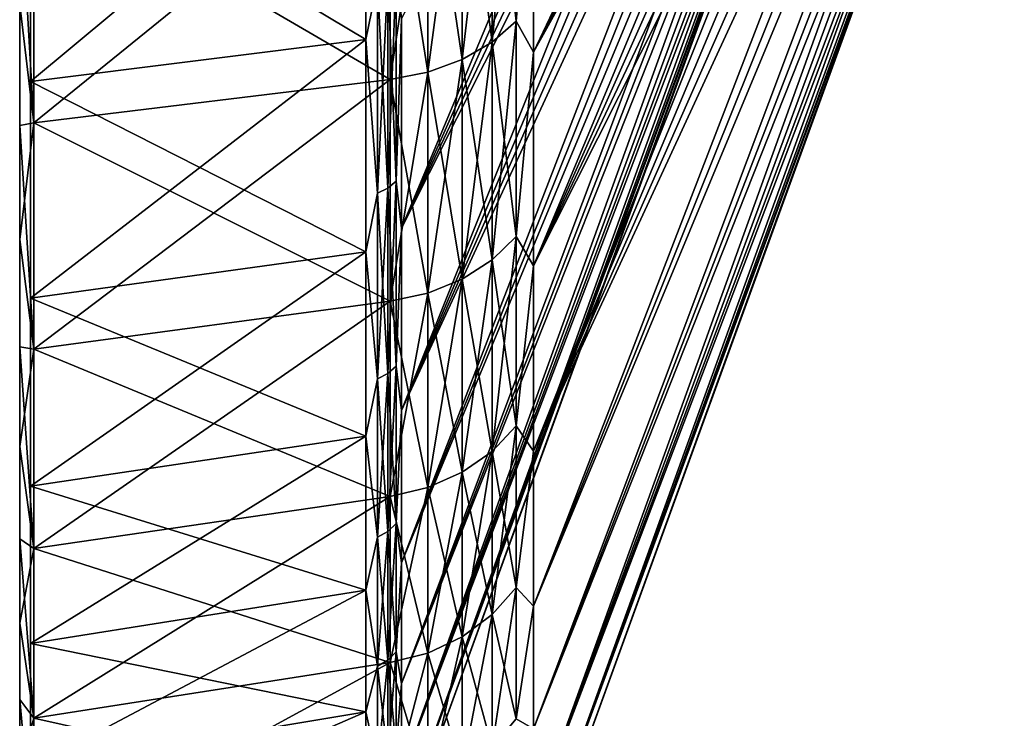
# Model space of a CAD drawing. Header units: metres. Extents: x -42 to 163, y -93 to 90.
# Tile 2 of 232: x -42 to -31, y -29 to -21. Entities that reach past the tile are written whole.
import ezdxf

# ---------------------------------------------------------------- set-up
doc = ezdxf.new("R2010")
doc.units = ezdxf.units.M
doc.layers.add('solid_500770_SW0001', color=7, linetype='CONTINUOUS')

msp = doc.modelspace()

# ---------------------------------------------------------------- linework, layer by layer
at = {"layer": 'solid_500770_SW0001'}
for points in [[(-41.384689, 30.982977), (-41.384689, -30.982977), (-41.384689, -30.788149, -3.469091)], [(-41.384689, 30.788149, 3.469091), (-41.384689, -30.982977), (-41.384689, 30.982977)], [(-41.384689, 30.982977), (-41.384689, -30.788149, -3.469091), (-41.384689, 30.788149, -3.469091)], [(-41.384689, 30.788149, 3.469091), (-41.384689, -30.788149, 3.469091), (-41.384689, -30.982977)], [(-41.384689, 30.206141, 6.894456), (-41.384689, -30.788149, 3.469091), (-41.384689, 30.788149, 3.469091)], [(-41.384689, 30.788149, -3.469091), (-41.384689, -30.788149, -3.469091), (-41.384689, -30.206141, -6.894456)], [(-41.384689, 30.788149, -3.469091), (-41.384689, -30.206141, -6.894456), (-41.384689, 30.206141, -6.894456)], [(-41.384689, 30.206141, 6.894456), (-41.384689, -30.206141, 6.894456), (-41.384689, -30.788149, 3.469091)], [(-41.384689, 29.244293, 10.233063), (-41.384689, -30.206141, 6.894456), (-41.384689, 30.206141, 6.894456)], [(-41.384689, 30.206141, -6.894456), (-41.384689, -30.206141, -6.894456), (-41.384689, -29.244293, -10.233063)], [(-41.384689, 30.206141, -6.894456), (-41.384689, -29.244293, -10.233063), (-41.384689, 29.244293, -10.233063)], [(-41.384689, 29.244293, 10.233063), (-41.384689, -29.244293, 10.233063), (-41.384689, -30.206141, 6.894456)], [(-41.384689, 27.914707, 13.44297), (-41.384689, -29.244293, 10.233063), (-41.384689, 29.244293, 10.233063)], [(-41.384689, 29.244293, -10.233063), (-41.384689, -29.244293, -10.233063), (-41.384689, -27.914707, -13.44297)], [(-41.384689, 29.244293, -10.233063), (-41.384689, -27.914707, -13.44297), (-41.384689, 27.914707, -13.44297)], [(-41.384689, 27.914707, 13.44297), (-41.384689, -27.914707, 13.44297), (-41.384689, -29.244293, 10.233063)], [(-41.384689, 26.234083, 16.48385), (-41.384689, -27.914707, 13.44297), (-41.384689, 27.914707, 13.44297)], [(-41.384689, 27.914707, -13.44297), (-41.384689, -27.914707, -13.44297), (-41.384689, -26.234083, -16.48385)], [(-41.384689, 27.914707, -13.44297), (-41.384689, -26.234083, -16.48385), (-41.384689, 26.234083, -16.48385)], [(-41.384689, 26.234083, 16.48385), (-41.384689, -26.234083, 16.48385), (-41.384689, -27.914707, 13.44297)], [(-41.384689, 24.223526, 19.317492), (-41.384689, -26.234083, 16.48385), (-41.384689, 26.234083, 16.48385)], [(-41.384689, 26.234083, -16.48385), (-41.384689, -26.234083, -16.48385), (-41.384689, -24.223526, -19.317492)], [(-41.384689, 26.234083, -16.48385), (-41.384689, -24.223526, -19.317492), (-41.384689, 24.223526, -19.317492)], [(-41.384689, 24.223526, 19.317492), (-41.384689, -24.223526, 19.317492), (-41.384689, -26.234083, 16.48385)], [(-41.384689, 21.908274, 21.908274), (-41.384689, -24.223526, 19.317492), (-41.384689, 24.223526, 19.317492)], [(-41.384689, 24.223526, -19.317492), (-41.384689, -24.223526, -19.317492), (-41.384689, -21.908274, -21.908274)], [(-41.384689, 24.223526, -19.317492), (-41.384689, -21.908274, -21.908274), (-41.384689, 21.908274, -21.908274)], [(-41.384689, 21.908274, 21.908274), (-41.384689, -21.908274, 21.908274), (-41.384689, -24.223526, 19.317492)], [(-41.384689, 19.317492, 24.223526), (-41.384689, -21.908274, 21.908274), (-41.384689, 21.908274, 21.908274)], [(-41.384689, 21.908274, -21.908274), (-41.384689, -21.908274, -21.908274), (-41.384689, -19.317492, -24.223526)], [(-41.384689, 19.317492, 24.223526), (-41.384689, -19.317492, 24.223526), (-41.384689, -21.908274, 21.908274)], [(-36.00507, -21.59651, 21.596567), (-30.968861, -11.812405, 11.812385), (-30.968861, -11.014549, 12.559659)], [(-36.00507, -19.04266, 23.87882), (-36.00507, -21.59651, 21.596567), (-30.968861, -11.014549, 12.559659)], [(-37.414608, -23.477688, -18.722828), (-32.378399, -12.173934, -10.676295), (-32.378399, -11.449605, -11.449651)], [(-37.414608, -21.233774, -21.23377), (-37.414608, -23.477688, -18.722828), (-32.378399, -11.449605, -11.449651)], [(-36.00507, -23.878763, 19.04273), (-30.968861, -12.559678, 11.014527), (-30.968861, -11.812405, 11.812385)], [(-36.00507, -21.59651, 21.596567), (-36.00507, -23.878763, 19.04273), (-30.968861, -11.812405, 11.812385)], [(-36.00507, -21.596521, -21.596556), (-30.968861, -11.812411, -11.812378), (-30.968861, -12.559685, -11.014521)], [(-36.00507, -21.596521, -21.596556), (-36.00507, -19.042673, -23.878809), (-30.968861, -11.812411, -11.812378)], [(-37.414608, -23.477688, -18.722828), (-32.378399, -12.846136, -9.857217), (-32.378399, -12.173934, -10.676295)], [(-37.414608, -23.477694, 18.722822), (-32.378399, -12.173934, 10.676294), (-32.378399, -12.846137, 9.857217)], [(-37.414608, -23.477694, 18.722822), (-37.414608, -21.233786, 21.233757), (-32.378399, -12.173934, 10.676294)], [(-36.00507, -23.878763, 19.04273), (-30.968861, -13.253171, 10.169504), (-30.968861, -12.559678, 11.014527)], [(-36.00507, -23.878775, -19.042717), (-30.968861, -12.559685, -11.014521), (-30.968861, -13.253177, -10.169497)], [(-36.00507, -23.878775, -19.042717), (-36.00507, -21.596521, -21.596556), (-30.968861, -12.559685, -11.014521)], [(-37.414608, -25.426348, -15.976449), (-32.378399, -13.463331, -8.995925), (-32.378399, -12.846136, -9.857217)], [(-37.414608, -23.477688, -18.722828), (-37.414608, -25.426348, -15.976449), (-32.378399, -12.846136, -9.857217)], [(-37.414608, -23.477694, 18.722822), (-32.378399, -12.846137, 9.857217), (-32.378399, -13.463331, 8.995925)], [(-36.00507, -25.860733, 16.249414), (-30.968861, -13.889912, 9.280931), (-30.968861, -13.253171, 10.169504)], [(-36.00507, -23.878763, 19.04273), (-36.00507, -25.860733, 16.249414), (-30.968861, -13.253171, 10.169504)], [(-36.00507, -23.878775, -19.042717), (-30.968861, -13.253177, -10.169497), (-30.968861, -13.889916, -9.280924)], [(-37.414608, -25.426348, -15.976449), (-32.378399, -14.022872, -8.09611), (-32.378399, -13.463331, -8.995925)], [(-37.414608, -25.426365, 15.976424), (-32.378399, -13.463331, 8.995925), (-32.378399, -14.022872, 8.09611)], [(-37.414608, -25.426365, 15.976424), (-37.414608, -23.477694, 18.722822), (-32.378399, -13.463331, 8.995925)], [(-36.00507, -25.860733, 16.249414), (-30.968861, -14.467174, 8.352617), (-30.968861, -13.889912, 9.280931)], [(-36.00507, -25.860741, -16.249401), (-30.968861, -13.889916, -9.280924), (-30.968861, -14.467178, -8.352609)], [(-36.00507, -25.860741, -16.249401), (-36.00507, -23.878775, -19.042717), (-30.968861, -13.889916, -9.280924)], [(-37.414608, -27.055265, -13.029147), (-32.378399, -14.522363, -7.161628), (-32.378399, -14.022872, -8.09611)], [(-37.414608, -25.426348, -15.976449), (-37.414608, -27.055265, -13.029147), (-32.378399, -14.022872, -8.09611)], [(-37.414608, -25.426365, 15.976424), (-32.378399, -14.022872, 8.09611), (-32.378399, -14.522363, 7.161628)], [(-37.414608, -27.055265, -13.029147), (-32.378399, -14.959663, -6.196484), (-32.378399, -14.522363, -7.161628)], [(-37.414608, -27.055279, 13.029119), (-32.378399, -14.522363, 7.161628), (-32.378399, -14.959663, 6.196484)], [(-37.414608, -27.055279, 13.029119), (-37.414608, -25.426365, 15.976424), (-32.378399, -14.522363, 7.161628)], [(-36.00507, -27.517487, 13.251752), (-30.968861, -14.982486, 7.388536), (-30.968861, -14.467174, 8.352617)], [(-36.00507, -25.860733, 16.249414), (-36.00507, -27.517487, 13.251752), (-30.968861, -14.467174, 8.352617)], [(-36.00507, -25.860741, -16.249401), (-30.968861, -14.467178, -8.352609), (-30.968861, -14.98249, -7.388527)], [(-37.414608, -28.343956, -9.917979), (-32.378399, -15.332902, -5.20481), (-32.378399, -14.959663, -6.196484)], [(-37.414608, -27.055265, -13.029147), (-37.414608, -28.343956, -9.917979), (-32.378399, -14.959663, -6.196484)], [(-37.414608, -28.343958, 9.917972), (-32.378399, -14.959663, 6.196484), (-32.378399, -15.332903, 5.20481)], [(-37.414608, -28.343958, 9.917972), (-37.414608, -27.055279, 13.029119), (-32.378399, -14.959663, 6.196484)], [(-36.00507, -27.517487, 13.251752), (-30.968861, -15.43364, 6.392817), (-30.968861, -14.982486, 7.388536)], [(-36.00507, -27.517494, -13.251736), (-30.968861, -14.98249, -7.388527), (-30.968861, -15.433643, -6.392808)], [(-36.00507, -27.517494, -13.251736), (-36.00507, -25.860741, -16.249401), (-30.968861, -14.98249, -7.388527)], [(-37.414608, -29.276196, -6.6821), (-32.378399, -15.640483, -4.19085), (-32.378399, -15.332902, -5.20481)], [(-37.414608, -28.343956, -9.917979), (-37.414608, -29.276196, -6.6821), (-32.378399, -15.332902, -5.20481)], [(-37.414608, -28.343958, 9.917972), (-32.378399, -15.332903, 5.20481), (-32.378399, -15.640483, 4.19085)], [(-36.00507, -28.828186, 10.087448), (-30.968861, -15.818705, 5.369723), (-30.968861, -15.43364, 6.392817)], [(-36.00507, -27.517487, 13.251752), (-36.00507, -28.828186, 10.087448), (-30.968861, -15.43364, 6.392817)], [(-36.00507, -28.828192, -10.087432), (-30.968861, -15.433643, -6.392808), (-30.968861, -15.818707, -5.369714)], [(-36.00507, -28.828192, -10.087432), (-36.00507, -27.517494, -13.251736), (-30.968861, -15.433643, -6.392808)], [(-37.414608, -29.276196, -6.6821), (-32.378399, -15.88109, -3.158943), (-32.378399, -15.640483, -4.19085)], [(-37.414608, -29.276199, 6.682089), (-32.378399, -15.640483, 4.19085), (-32.378399, -15.88109, 3.158943)], [(-37.414608, -29.276199, 6.682089), (-37.414608, -28.343958, 9.917972), (-32.378399, -15.640483, 4.19085)], [(-37.414608, -29.840271, -3.362199), (-32.378399, -16.053692, -2.113508), (-32.378399, -15.88109, -3.158943)], [(-37.414608, -29.276196, -6.6821), (-37.414608, -29.840271, -3.362199), (-32.378399, -15.88109, -3.158943)], [(-37.414608, -29.276199, 6.682089), (-32.378399, -15.88109, 3.158943), (-32.378399, -16.053692, 2.113507)], [(-36.00507, -29.77636, 6.796275), (-30.968861, -16.136032, 4.323635), (-30.968861, -15.818705, 5.369723)], [(-36.00507, -28.828186, 10.087448), (-36.00507, -29.77636, 6.796275), (-30.968861, -15.818705, 5.369723)], [(-36.00507, -28.828192, -10.087432), (-30.968861, -15.818707, -5.369714), (-30.968861, -16.136034, -4.323626)], [(-37.414608, -29.840271, -3.362199), (-32.378399, -16.157549, -1.059021), (-32.378399, -16.053692, -2.113508)], [(-37.414608, -29.840271, 3.362184), (-32.378399, -16.053692, 2.113507), (-32.378399, -16.157549, 1.059021)], [(-37.414608, -29.840271, 3.362184), (-37.414608, -29.276199, 6.682089), (-32.378399, -16.053692, 2.113507)], [(-37.414608, -30.029087, -0.000004), (-32.378399, -16.192219, 0), (-32.378399, -16.157549, -1.059021)], [(-37.414608, -29.840271, -3.362199), (-37.414608, -30.029087, -0.000004), (-32.378399, -16.157549, -1.059021)], [(-37.414608, -29.840271, 3.362184), (-32.378399, -16.157549, 1.059021), (-32.378399, -16.192219, 0)], [(-37.414608, -30.029087, -0.000004), (-37.414608, -29.840271, 3.362184), (-32.378399, -16.192219, 0)], [(-36.00507, -29.77636, 6.796275), (-30.968861, -16.384262, 3.259032), (-30.968861, -16.136032, 4.323635)], [(-36.00507, -29.776363, -6.796258), (-30.968861, -16.136034, -4.323626), (-30.968861, -16.384264, -3.259023)], [(-36.00507, -29.776363, -6.796258), (-36.00507, -28.828192, -10.087432), (-30.968861, -16.136034, -4.323626)], [(-36.00507, -30.350073, 3.419648), (-30.968861, -16.562332, 2.180474), (-30.968861, -16.384262, 3.259032)], [(-36.00507, -29.77636, 6.796275), (-36.00507, -30.350073, 3.419648), (-30.968861, -16.384262, 3.259032)], [(-36.00507, -29.776363, -6.796258), (-30.968861, -16.384264, -3.259023), (-30.968861, -16.562334, -2.180465)], [(-36.00507, -30.350073, 3.419648), (-30.968861, -16.669481, 1.092579), (-30.968861, -16.562332, 2.180474)], [(-36.00507, -30.350075, -3.419631), (-30.968861, -16.562334, -2.180465), (-30.968861, -16.669481, -1.092569)], [(-36.00507, -30.350075, -3.419631), (-36.00507, -29.776363, -6.796258), (-30.968861, -16.562334, -2.180465)], [(-36.00507, -30.542118, 0.000009), (-30.968861, -16.705248, 0.000005), (-30.968861, -16.669481, 1.092579)], [(-36.00507, -30.350073, 3.419648), (-36.00507, -30.542118, 0.000009), (-30.968861, -16.669481, 1.092579)], [(-36.00507, -30.350075, -3.419631), (-30.968861, -16.669481, -1.092569), (-30.968861, -16.705248, 0.000005)], [(-36.00507, -30.542118, 0.000009), (-36.00507, -30.350075, -3.419631), (-30.968861, -16.705248, 0.000005)], [(-36.446064, -18.910299, -24.876074), (-36.188358, -18.710726, -24.613539), (-36.188358, -21.262234, -22.446268)], [(-36.446064, -21.489023, 22.685686), (-36.188358, -21.262234, 22.446268), (-36.188358, -18.710726, 24.613539)], [(-36.446064, -18.910299, 24.876074), (-36.446064, -21.489023, 22.685686), (-36.188358, -18.710726, 24.613539)], [(-36.188358, -21.262234, -22.446268), (-36.188358, -18.710726, -24.613539), (-36.00507, -19.042673, -23.878809)], [(-36.188358, -18.710726, 24.613539), (-36.188358, -21.262234, 22.446268), (-36.00507, -19.04266, 23.87882)], [(-41.384689, -21.908274, -21.908274), (-37.79763, -21.461037, -21.461025), (-37.79763, -18.923214, -23.728964)], [(-41.384689, -19.317492, -24.223526), (-41.384689, -21.908274, -21.908274), (-37.79763, -18.923214, -23.728964)], [(-41.384689, -19.317492, 24.223526), (-37.79763, -18.923235, 23.728947), (-37.79763, -21.46105, 21.461012)], [(-37.673382, -20.845093, -22.005898), (-37.79763, -18.923214, -23.728964), (-37.79763, -21.461037, -21.461025)], [(-37.673382, -20.845093, 22.005898), (-37.79763, -21.46105, 21.461012), (-37.79763, -18.923235, 23.728947)], [(-36.766762, -19.073046, -25.090164), (-36.446064, -18.910299, -24.876074), (-36.446064, -21.489023, -22.685686)], [(-36.766762, -21.673964, 22.880924), (-36.446064, -21.489023, 22.685686), (-36.446064, -18.910299, 24.876074)], [(-36.766762, -19.073046, 25.090164), (-36.766762, -21.673964, 22.880924), (-36.446064, -18.910299, 24.876074)], [(-36.446064, -21.489023, -22.685686), (-36.446064, -18.910299, -24.876074), (-36.188358, -21.262234, -22.446268)], [(-36.188358, -21.262234, 22.446268), (-36.00507, -21.59651, 21.596567), (-36.00507, -19.04266, 23.87882)], [(-36.188358, -21.262234, -22.446268), (-36.00507, -19.042673, -23.878809), (-36.00507, -21.596521, -21.596556)], [(-37.136406, -19.191839, -25.246431), (-36.766762, -19.073046, -25.090164), (-36.766762, -21.673964, -22.880924)], [(-37.136406, -21.808954, 23.023434), (-36.766762, -21.673964, 22.880924), (-36.766762, -19.073046, 25.090164)], [(-37.136406, -19.191839, 25.246431), (-37.136406, -21.808954, 23.023434), (-36.766762, -19.073046, 25.090164)], [(-36.766762, -21.673964, -22.880924), (-36.766762, -19.073046, -25.090164), (-36.446064, -21.489023, -22.685686)], [(-37.537159, -19.261295, 25.337809), (-41.349998, -19.668243, 25.872963), (-41.349998, -22.35017, 23.594912)], [(-37.537159, -21.887886, 23.106762), (-37.537159, -19.261295, 25.337809), (-41.349998, -22.35017, 23.594912)], [(-37.537159, -19.261295, -25.337809), (-37.537159, -21.887886, -23.106762), (-41.349998, -19.668243, -25.872963)], [(-37.136406, -19.191839, 25.246431), (-37.537159, -19.261295, 25.337809), (-37.537159, -21.887886, 23.106762)], [(-37.136406, -19.191839, 25.246431), (-37.537159, -21.887886, 23.106762), (-37.136406, -21.808954, 23.023434)], [(-37.136406, -21.808954, -23.023434), (-37.537159, -19.261295, -25.337809), (-37.136406, -19.191839, -25.246431)], [(-37.136406, -21.808954, -23.023434), (-37.537159, -21.887886, -23.106762), (-37.537159, -19.261295, -25.337809)], [(-37.136406, -21.808954, -23.023434), (-37.136406, -19.191839, -25.246431), (-36.766762, -21.673964, -22.880924)], [(-41.384689, -21.908274, 21.908274), (-41.384689, -19.317492, 24.223526), (-37.79763, -21.46105, 21.461012)], [(-41.349998, -19.668243, -25.872963), (-41.349998, -22.35017, -23.594912), (-41.5, -19.732964, -24.744467)], [(-41.349998, -22.35017, 23.594912), (-41.349998, -19.668243, 25.872963), (-41.5, -21.089399, 23.599066)], [(-37.537159, -21.887886, -23.106762), (-41.349998, -22.35017, -23.594912), (-41.349998, -19.668243, -25.872963)], [(-41.349998, -22.35017, -23.594912), (-41.5, -21.089399, -23.599066), (-41.5, -19.732964, -24.744467)], [(-37.47488, -20.730608, -21.885036), (-37.56316, -20.796846, -21.954964), (-37.56316, -23.048683, -19.577728)], [(-37.47488, -22.975273, -19.515373), (-37.47488, -20.730608, -21.885036), (-37.56316, -23.048683, -19.577728)], [(-37.47488, -20.730608, 21.885036), (-37.47488, -22.975273, 19.515373), (-37.56316, -20.796846, 21.954964)], [(-37.47488, -20.730608, 21.885036), (-37.414608, -21.233786, 21.233757), (-37.47488, -22.975273, 19.515373)], [(-37.47488, -22.975273, -19.515373), (-37.414608, -21.233774, -21.23377), (-37.47488, -20.730608, -21.885036)], [(-37.673382, -23.102156, -19.623148), (-37.673382, -20.845093, -22.005898), (-37.79763, -21.461037, -21.461025)], [(-37.673382, -20.845093, 22.005898), (-37.673382, -23.102156, 19.623148), (-37.79763, -21.46105, 21.461012)], [(-37.56316, -20.796846, -21.954964), (-37.673382, -20.845093, -22.005898), (-37.673382, -23.102156, -19.623148)], [(-37.56316, -23.048683, -19.577728), (-37.56316, -20.796846, -21.954964), (-37.673382, -23.102156, -19.623148)], [(-37.56316, -20.796846, 21.954964), (-37.56316, -23.048683, 19.577728), (-37.673382, -20.845093, 22.005898)], [(-37.56316, -23.048683, 19.577728), (-37.673382, -23.102156, 19.623148), (-37.673382, -20.845093, 22.005898)], [(-37.47488, -22.975273, 19.515373), (-37.56316, -23.048683, 19.577728), (-37.56316, -20.796846, 21.954964)], [(-41.5, -21.089399, 23.599066), (-41.5, -21.089399, -23.599066), (-41.5, -22.379364, -22.379515)], [(-41.349998, -22.35017, -23.594912), (-41.5, -22.379364, -22.379515), (-41.5, -21.089399, -23.599066)], [(-41.5, -21.089399, 23.599066), (-41.5, -22.379364, -22.379515), (-41.5, -22.379364, 22.379515)], [(-41.349998, -22.35017, 23.594912), (-41.5, -21.089399, 23.599066), (-41.5, -22.379364, 22.379515)], [(-37.47488, -22.975273, -19.515373), (-37.414608, -23.477688, -18.722828), (-37.414608, -21.233774, -21.23377)], [(-37.47488, -22.975273, 19.515373), (-37.414608, -21.233786, 21.233757), (-37.414608, -23.477694, 18.722822)], [(-36.446064, -21.489023, -22.685686), (-36.188358, -21.262234, -22.446268), (-36.188358, -23.564463, -20.015835)], [(-36.446064, -23.815807, 20.22933), (-36.188358, -23.564463, 20.015835), (-36.188358, -21.262234, 22.446268)], [(-36.446064, -21.489023, 22.685686), (-36.446064, -23.815807, 20.22933), (-36.188358, -21.262234, 22.446268)], [(-36.188358, -23.564463, -20.015835), (-36.188358, -21.262234, -22.446268), (-36.00507, -21.596521, -21.596556)], [(-36.188358, -21.262234, 22.446268), (-36.188358, -23.564463, 20.015835), (-36.00507, -21.59651, 21.596567)], [(-41.384689, -24.223526, -19.317492), (-37.79763, -23.728968, -18.923208), (-37.79763, -21.461037, -21.461025)], [(-41.384689, -21.908274, -21.908274), (-41.384689, -24.223526, -19.317492), (-37.79763, -21.461037, -21.461025)], [(-41.384689, -21.908274, 21.908274), (-37.79763, -21.46105, 21.461012), (-37.79763, -23.728971, 18.923204)], [(-37.673382, -23.102156, -19.623148), (-37.79763, -21.461037, -21.461025), (-37.79763, -23.728968, -18.923208)], [(-37.673382, -23.102156, 19.623148), (-37.79763, -23.728971, 18.923204), (-37.79763, -21.46105, 21.461012)], [(-36.766762, -21.673964, -22.880924), (-36.446064, -21.489023, -22.685686), (-36.446064, -23.815807, -20.22933)], [(-36.766762, -24.020773, 20.403429), (-36.446064, -23.815807, 20.22933), (-36.446064, -21.489023, 22.685686)], [(-36.766762, -21.673964, 22.880924), (-36.766762, -24.020773, 20.403429), (-36.446064, -21.489023, 22.685686)], [(-36.446064, -23.815807, -20.22933), (-36.446064, -21.489023, -22.685686), (-36.188358, -23.564463, -20.015835)], [(-37.136406, -21.808954, -23.023434), (-36.766762, -21.673964, -22.880924), (-36.766762, -24.020773, -20.403429)], [(-37.136406, -24.170382, 20.530506), (-36.766762, -24.020773, 20.403429), (-36.766762, -21.673964, 22.880924)], [(-37.136406, -21.808954, 23.023434), (-37.136406, -24.170382, 20.530506), (-36.766762, -21.673964, 22.880924)], [(-36.766762, -24.020773, -20.403429), (-36.766762, -21.673964, -22.880924), (-36.446064, -23.815807, -20.22933)], [(-36.188358, -23.564463, 20.015835), (-36.00507, -23.878763, 19.04273), (-36.00507, -21.59651, 21.596567)], [(-36.188358, -23.564463, -20.015835), (-36.00507, -21.596521, -21.596556), (-36.00507, -23.878775, -19.042717)], [(-37.537159, -21.887886, 23.106762), (-41.349998, -22.35017, 23.594912), (-41.349998, -24.770254, 21.04007)], [(-37.537159, -24.257858, 20.604813), (-37.537159, -21.887886, 23.106762), (-41.349998, -24.770254, 21.04007)], [(-37.537159, -21.887886, -23.106762), (-37.537159, -24.25786, -20.604813), (-41.349998, -22.35017, -23.594912)], [(-37.136406, -21.808954, 23.023434), (-37.537159, -21.887886, 23.106762), (-37.537159, -24.257858, 20.604813)], [(-37.136406, -21.808954, 23.023434), (-37.537159, -24.257858, 20.604813), (-37.136406, -24.170382, 20.530506)], [(-37.136406, -24.170382, -20.530506), (-37.537159, -21.887886, -23.106762), (-37.136406, -21.808954, -23.023434)], [(-37.136406, -24.170382, -20.530506), (-37.537159, -24.25786, -20.604813), (-37.537159, -21.887886, -23.106762)], [(-37.136406, -24.170382, -20.530506), (-37.136406, -21.808954, -23.023434), (-36.766762, -24.020773, -20.403429)], [(-41.384689, -24.223526, 19.317492), (-41.384689, -21.908274, 21.908274), (-37.79763, -23.728971, 18.923204)], [(-41.349998, -22.35017, -23.594912), (-41.349998, -24.770254, -21.04007), (-41.5, -22.379364, -22.379515)], [(-41.349998, -22.35017, 23.594912), (-41.5, -22.379364, 22.379515), (-41.5, -23.599157, 21.089296)], [(-41.349998, -24.770254, 21.04007), (-41.349998, -22.35017, 23.594912), (-41.5, -23.599157, 21.089296)], [(-41.5, -22.379364, 22.379515), (-41.5, -22.379364, -22.379515), (-41.5, -23.599157, -21.089296)], [(-41.349998, -24.770254, -21.04007), (-41.5, -23.599157, -21.089296), (-41.5, -22.379364, -22.379515)], [(-41.5, -22.379364, 22.379515), (-41.5, -23.599157, -21.089296), (-41.5, -23.599157, 21.089296)], [(-37.537159, -24.25786, -20.604813), (-41.349998, -24.770254, -21.04007), (-41.349998, -22.35017, -23.594912)], [(-37.56316, -23.048683, -19.577728), (-37.673382, -23.102156, -19.623148), (-37.673382, -25.088364, -17.010334)], [(-37.56316, -25.030294, -16.970961), (-37.56316, -23.048683, -19.577728), (-37.673382, -25.088364, -17.010334)], [(-37.56316, -23.048683, 19.577728), (-37.56316, -25.030294, 16.970961), (-37.673382, -23.102156, 19.623148)], [(-37.47488, -22.975273, -19.515373), (-37.56316, -23.048683, -19.577728), (-37.56316, -25.030294, -16.970961)], [(-37.47488, -24.950573, -16.916908), (-37.47488, -22.975273, -19.515373), (-37.56316, -25.030294, -16.970961)], [(-37.47488, -22.975273, 19.515373), (-37.47488, -24.950573, 16.916908), (-37.56316, -23.048683, 19.577728)], [(-37.47488, -24.950573, 16.916908), (-37.56316, -25.030294, 16.970961), (-37.56316, -23.048683, 19.577728)], [(-37.47488, -22.975273, 19.515373), (-37.414608, -23.477694, 18.722822), (-37.47488, -24.950573, 16.916908)], [(-37.47488, -24.950573, -16.916908), (-37.414608, -23.477688, -18.722828), (-37.47488, -22.975273, -19.515373)], [(-37.673382, -25.088364, -17.010334), (-37.673382, -23.102156, -19.623148), (-37.79763, -23.728968, -18.923208)], [(-37.673382, -23.102156, 19.623148), (-37.673382, -25.088364, 17.010334), (-37.79763, -23.728971, 18.923204)], [(-37.56316, -25.030294, 16.970961), (-37.673382, -25.088364, 17.010334), (-37.673382, -23.102156, 19.623148)], [(-37.47488, -24.950573, -16.916908), (-37.414608, -25.426348, -15.976449), (-37.414608, -23.477688, -18.722828)], [(-37.47488, -24.950573, 16.916908), (-37.414608, -23.477694, 18.722822), (-37.414608, -25.426365, 15.976424)], [(-36.446064, -23.815807, -20.22933), (-36.188358, -23.564463, -20.015835), (-36.188358, -25.59042, -17.350735)], [(-36.446064, -25.863375, 17.535803), (-36.188358, -25.59042, 17.350735), (-36.188358, -23.564463, 20.015835)], [(-36.446064, -23.815807, 20.22933), (-36.446064, -25.863375, 17.535803), (-36.188358, -23.564463, 20.015835)], [(-36.188358, -25.59042, -17.350735), (-36.188358, -23.564463, -20.015835), (-36.00507, -23.878775, -19.042717)], [(-36.188358, -23.564463, 20.015835), (-36.188358, -25.59042, 17.350735), (-36.00507, -23.878763, 19.04273)], [(-41.5, -23.599157, 21.089296), (-41.5, -23.599157, -21.089296), (-41.5, -24.744503, -19.73292)], [(-41.349998, -24.770254, -21.04007), (-41.5, -24.744503, -19.73292), (-41.5, -23.599157, -21.089296)], [(-41.5, -23.599157, 21.089296), (-41.5, -24.744503, -19.73292), (-41.5, -24.744503, 19.73292)], [(-41.349998, -24.770254, 21.04007), (-41.5, -23.599157, 21.089296), (-41.5, -24.744503, 19.73292)], [(-41.384689, -26.234083, -16.48385), (-37.79763, -25.698483, -16.147436), (-37.79763, -23.728968, -18.923208)], [(-41.384689, -24.223526, -19.317492), (-41.384689, -26.234083, -16.48385), (-37.79763, -23.728968, -18.923208)], [(-41.384689, -24.223526, 19.317492), (-37.79763, -23.728971, 18.923204), (-37.79763, -25.698498, 16.147413)], [(-37.673382, -25.088364, -17.010334), (-37.79763, -23.728968, -18.923208), (-37.79763, -25.698483, -16.147436)], [(-37.673382, -25.088364, 17.010334), (-37.79763, -25.698498, 16.147413), (-37.79763, -23.728971, 18.923204)], [(-36.766762, -24.020773, -20.403429), (-36.446064, -23.815807, -20.22933), (-36.446064, -25.863375, -17.535803)], [(-36.766762, -26.08596, 17.68672), (-36.446064, -25.863375, 17.535803), (-36.446064, -23.815807, 20.22933)], [(-36.766762, -24.020773, 20.403429), (-36.766762, -26.08596, 17.68672), (-36.446064, -23.815807, 20.22933)], [(-36.446064, -25.863375, -17.535803), (-36.446064, -23.815807, -20.22933), (-36.188358, -25.59042, -17.350735)], [(-36.188358, -25.59042, 17.350735), (-36.00507, -25.860733, 16.249414), (-36.00507, -23.878763, 19.04273)], [(-36.188358, -25.59042, -17.350735), (-36.00507, -23.878775, -19.042717), (-36.00507, -25.860741, -16.249401)], [(-37.136406, -24.170382, -20.530506), (-36.766762, -24.020773, -20.403429), (-36.766762, -26.08596, -17.68672)], [(-37.136406, -26.248432, 17.796879), (-36.766762, -26.08596, 17.68672), (-36.766762, -24.020773, 20.403429)], [(-37.136406, -24.170382, 20.530506), (-37.136406, -26.248432, 17.796879), (-36.766762, -24.020773, 20.403429)], [(-36.766762, -26.08596, -17.68672), (-36.766762, -24.020773, -20.403429), (-36.446064, -25.863375, -17.535803)], [(-37.136406, -24.170382, 20.530506), (-37.537159, -24.257858, 20.604813), (-37.537159, -26.343428, 17.861294)], [(-37.136406, -24.170382, 20.530506), (-37.537159, -26.343428, 17.861294), (-37.136406, -26.248432, 17.796879)], [(-37.136406, -26.248432, -17.796879), (-37.537159, -24.25786, -20.604813), (-37.136406, -24.170382, -20.530506)], [(-37.136406, -26.248432, -17.796879), (-37.136406, -24.170382, -20.530506), (-36.766762, -26.08596, -17.68672)], [(-41.384689, -26.234083, 16.48385), (-41.384689, -24.223526, 19.317492), (-37.79763, -25.698498, 16.147413)], [(-37.537159, -24.257858, 20.604813), (-41.349998, -24.770254, 21.04007), (-41.349998, -26.899927, 18.238529)], [(-37.537159, -26.343428, 17.861294), (-37.537159, -24.257858, 20.604813), (-41.349998, -26.899927, 18.238529)], [(-37.537159, -24.25786, -20.604813), (-37.537159, -26.34343, -17.861294), (-41.349998, -24.770254, -21.04007)], [(-37.136406, -26.248432, -17.796879), (-37.537159, -26.34343, -17.861294), (-37.537159, -24.25786, -20.604813)], [(-41.5, -24.744503, 19.73292), (-41.5, -24.744503, -19.73292), (-41.5, -25.811941, -18.314533)], [(-41.349998, -26.899927, -18.238529), (-41.5, -25.811941, -18.314533), (-41.5, -24.744503, -19.73292)], [(-41.349998, -24.770254, -21.04007), (-41.349998, -26.899927, -18.238529), (-41.5, -24.744503, -19.73292)], [(-41.5, -24.744503, 19.73292), (-41.5, -25.811941, -18.314533), (-41.5, -25.811941, 18.314533)], [(-41.349998, -24.770254, 21.04007), (-41.5, -24.744503, 19.73292), (-41.5, -25.811941, 18.314533)], [(-41.349998, -26.899927, 18.238529), (-41.349998, -24.770254, 21.04007), (-41.5, -25.811941, 18.314533)], [(-37.537159, -26.34343, -17.861294), (-41.349998, -26.899927, -18.238529), (-41.349998, -24.770254, -21.04007)], [(-37.47488, -24.950573, -16.916908), (-37.56316, -25.030294, -16.970961), (-37.56316, -26.718451, -14.165226)], [(-37.47488, -26.633352, -14.12011), (-37.47488, -24.950573, -16.916908), (-37.56316, -26.718451, -14.165226)], [(-37.47488, -24.950573, 16.916908), (-37.47488, -26.633352, 14.12011), (-37.56316, -25.030294, 16.970961)], [(-37.47488, -24.950573, 16.916908), (-37.414608, -25.426365, 15.976424), (-37.47488, -26.633352, 14.12011)], [(-37.47488, -26.633352, -14.12011), (-37.414608, -25.426348, -15.976449), (-37.47488, -24.950573, -16.916908)], [(-37.56316, -25.030294, -16.970961), (-37.673382, -25.088364, -17.010334), (-37.673382, -26.780436, -14.198089)], [(-37.56316, -26.718451, -14.165226), (-37.56316, -25.030294, -16.970961), (-37.673382, -26.780436, -14.198089)], [(-37.56316, -25.030294, 16.970961), (-37.56316, -26.718451, 14.165226), (-37.673382, -25.088364, 17.010334)], [(-37.47488, -26.633352, 14.12011), (-37.56316, -26.718451, 14.165226), (-37.56316, -25.030294, 16.970961)], [(-37.673382, -26.780436, -14.198089), (-37.673382, -25.088364, -17.010334), (-37.79763, -25.698483, -16.147436)], [(-37.673382, -25.088364, 17.010334), (-37.673382, -26.780436, 14.198089), (-37.79763, -25.698498, 16.147413)], [(-37.56316, -26.718451, 14.165226), (-37.673382, -26.780436, 14.198089), (-37.673382, -25.088364, 17.010334)], [(-37.47488, -26.633352, -14.12011), (-37.414608, -27.055265, -13.029147), (-37.414608, -25.426348, -15.976449)], [(-37.47488, -26.633352, 14.12011), (-37.414608, -25.426365, 15.976424), (-37.414608, -27.055279, 13.029119)], [(-36.446064, -25.863375, -17.535803), (-36.188358, -25.59042, -17.350735), (-36.188358, -27.316351, -14.482213)], [(-36.446064, -27.607716, 14.636684), (-36.188358, -27.316351, 14.482213), (-36.188358, -25.59042, 17.350735)], [(-36.446064, -25.863375, 17.535803), (-36.446064, -27.607716, 14.636684), (-36.188358, -25.59042, 17.350735)], [(-36.188358, -27.316351, -14.482213), (-36.188358, -25.59042, -17.350735), (-36.00507, -25.860741, -16.249401)], [(-36.188358, -25.59042, 17.350735), (-36.188358, -27.316351, 14.482213), (-36.00507, -25.860733, 16.249414)], [(-41.384689, -27.914707, -13.44297), (-37.79763, -27.344833, -13.168591), (-37.79763, -25.698483, -16.147436)], [(-41.384689, -26.234083, -16.48385), (-41.384689, -27.914707, -13.44297), (-37.79763, -25.698483, -16.147436)], [(-41.384689, -26.234083, 16.48385), (-37.79763, -25.698498, 16.147413), (-37.79763, -27.344847, 13.168565)], [(-37.673382, -26.780436, -14.198089), (-37.79763, -25.698483, -16.147436), (-37.79763, -27.344833, -13.168591)], [(-37.673382, -26.780436, 14.198089), (-37.79763, -27.344847, 13.168565), (-37.79763, -25.698498, 16.147413)], [(-41.5, -25.811941, 18.314533), (-41.5, -25.811941, -18.314533), (-41.5, -26.798315, -16.838299)], [(-41.349998, -26.899927, -18.238529), (-41.5, -26.798315, -16.838299), (-41.5, -25.811941, -18.314533)], [(-41.5, -25.811941, 18.314533), (-41.5, -26.798315, -16.838299), (-41.5, -26.798315, 16.838299)], [(-41.349998, -26.899927, 18.238529), (-41.5, -25.811941, 18.314533), (-41.5, -26.798315, 16.838299)], [(-36.766762, -26.08596, -17.68672), (-36.446064, -25.863375, -17.535803), (-36.446064, -27.607716, -14.636684)], [(-36.766762, -27.845314, 14.762651), (-36.446064, -27.607716, 14.636684), (-36.446064, -25.863375, 17.535803)], [(-36.766762, -26.08596, 17.68672), (-36.766762, -27.845314, 14.762651), (-36.446064, -25.863375, 17.535803)], [(-36.446064, -27.607716, -14.636684), (-36.446064, -25.863375, -17.535803), (-36.188358, -27.316351, -14.482213)], [(-36.188358, -27.316351, 14.482213), (-36.00507, -27.517487, 13.251752), (-36.00507, -25.860733, 16.249414)], [(-36.188358, -27.316351, -14.482213), (-36.00507, -25.860741, -16.249401), (-36.00507, -27.517494, -13.251736)], [(-37.136406, -26.248432, -17.796879), (-36.766762, -26.08596, -17.68672), (-36.766762, -27.845314, -14.762651)], [(-37.136406, -28.018744, 14.854597), (-36.766762, -27.845314, 14.762651), (-36.766762, -26.08596, 17.68672)], [(-37.136406, -26.248432, 17.796879), (-37.136406, -28.018744, 14.854597), (-36.766762, -26.08596, 17.68672)], [(-36.766762, -27.845314, -14.762651), (-36.766762, -26.08596, -17.68672), (-36.446064, -27.607716, -14.636684)], [(-41.384689, -27.914707, 13.44297), (-41.384689, -26.234083, 16.48385), (-37.79763, -27.344847, 13.168565)], [(-37.136406, -26.248432, 17.796879), (-37.537159, -26.343428, 17.861294), (-37.537159, -28.120152, 14.908359)], [(-37.136406, -26.248432, 17.796879), (-37.537159, -28.120152, 14.908359), (-37.136406, -28.018744, 14.854597)], [(-37.136406, -28.018744, -14.854597), (-37.537159, -26.34343, -17.861294), (-37.136406, -26.248432, -17.796879)], [(-37.136406, -28.018744, -14.854597), (-37.136406, -26.248432, -17.796879), (-36.766762, -27.845314, -14.762651)], [(-37.537159, -26.343428, 17.861294), (-41.349998, -26.899927, 18.238529), (-41.349998, -28.714109, 15.223335)], [(-37.537159, -28.120152, 14.908359), (-37.537159, -26.343428, 17.861294), (-41.349998, -28.714109, 15.223335)], [(-37.537159, -26.34343, -17.861294), (-37.537159, -28.120152, -14.908358), (-41.349998, -26.899927, -18.238529)], [(-37.136406, -28.018744, -14.854597), (-37.537159, -28.120152, -14.908358), (-37.537159, -26.34343, -17.861294)], [(-37.47488, -26.633352, -14.12011), (-37.56316, -26.718451, -14.165226), (-37.56316, -28.093355, -11.193416)], [(-37.47488, -28.003878, -11.157765), (-37.47488, -26.633352, -14.12011), (-37.56316, -28.093355, -11.193416)], [(-37.47488, -26.633352, 14.12011), (-37.47488, -28.003878, 11.157765), (-37.56316, -26.718451, 14.165226)], [(-37.47488, -26.633352, 14.12011), (-37.414608, -27.055279, 13.029119), (-37.47488, -28.003878, 11.157765)], [(-37.47488, -28.003878, -11.157765), (-37.414608, -27.055265, -13.029147), (-37.47488, -26.633352, -14.12011)], [(-37.56316, -26.718451, -14.165226), (-37.673382, -26.780436, -14.198089), (-37.673382, -28.158531, -11.219384)], [(-37.56316, -28.093355, -11.193416), (-37.56316, -26.718451, -14.165226), (-37.673382, -28.158531, -11.219384)], [(-37.56316, -26.718451, 14.165226), (-37.56316, -28.093355, 11.193416), (-37.673382, -26.780436, 14.198089)], [(-37.47488, -28.003878, 11.157765), (-37.56316, -28.093355, 11.193416), (-37.56316, -26.718451, 14.165226)], [(-41.5, -26.798315, 16.838299), (-41.5, -26.798315, -16.838299), (-41.5, -27.700254, -15.309284)], [(-41.349998, -28.714109, -15.223335), (-41.5, -27.700254, -15.309284), (-41.5, -26.798315, -16.838299)], [(-41.349998, -26.899927, -18.238529), (-41.349998, -28.714109, -15.223335), (-41.5, -26.798315, -16.838299)], [(-41.5, -26.798315, 16.838299), (-41.5, -27.700254, -15.309284), (-41.5, -27.700254, 15.309284)], [(-41.349998, -26.899927, 18.238529), (-41.5, -26.798315, 16.838299), (-41.5, -27.700254, 15.309284)], [(-37.673382, -28.158531, -11.219384), (-37.673382, -26.780436, -14.198089), (-37.79763, -27.344833, -13.168591)], [(-37.673382, -26.780436, 14.198089), (-37.673382, -28.158531, 11.219384), (-37.79763, -27.344847, 13.168565)], [(-37.56316, -28.093355, 11.193416), (-37.673382, -28.158531, 11.219384), (-37.673382, -26.780436, 14.198089)], [(-41.349998, -28.714109, 15.223335), (-41.349998, -26.899927, 18.238529), (-41.5, -27.700254, 15.309284)], [(-37.537159, -28.120152, -14.908358), (-41.349998, -28.714109, -15.223335), (-41.349998, -26.899927, -18.238529)], [(-37.47488, -28.003878, -11.157765), (-37.414608, -28.343956, -9.917979), (-37.414608, -27.055265, -13.029147)], [(-37.47488, -28.003878, 11.157765), (-37.414608, -27.055279, 13.029119), (-37.414608, -28.343958, 9.917972)], [(-41.384689, -29.244293, -10.233063), (-37.79763, -28.647314, -10.024126), (-37.79763, -27.344833, -13.168591)], [(-41.384689, -27.914707, -13.44297), (-41.384689, -29.244293, -10.233063), (-37.79763, -27.344833, -13.168591)], [(-41.384689, -27.914707, 13.44297), (-37.79763, -27.344847, 13.168565), (-37.79763, -28.647316, 10.024119)], [(-37.673382, -28.158531, -11.219384), (-37.79763, -27.344833, -13.168591), (-37.79763, -28.647314, -10.024126)], [(-37.673382, -28.158531, 11.219384), (-37.79763, -28.647316, 10.024119), (-37.79763, -27.344847, 13.168565)], [(-36.446064, -27.607716, -14.636684), (-36.188358, -27.316351, -14.482213), (-36.188358, -28.722025, -11.4439)], [(-36.446064, -29.028381, 11.565965), (-36.188358, -28.722025, 11.4439), (-36.188358, -27.316351, 14.482213)], [(-36.446064, -27.607716, 14.636684), (-36.446064, -29.028381, 11.565965), (-36.188358, -27.316351, 14.482213)], [(-36.188358, -28.722025, -11.4439), (-36.188358, -27.316351, -14.482213), (-36.00507, -27.517494, -13.251736)], [(-36.188358, -27.316351, 14.482213), (-36.188358, -28.722025, 11.4439), (-36.00507, -27.517487, 13.251752)], [(-36.188358, -28.722025, 11.4439), (-36.00507, -28.828186, 10.087448), (-36.00507, -27.517487, 13.251752)], [(-36.188358, -28.722025, -11.4439), (-36.00507, -27.517494, -13.251736), (-36.00507, -28.828192, -10.087432)], [(-36.766762, -27.845314, -14.762651), (-36.446064, -27.607716, -14.636684), (-36.446064, -29.028381, -11.565965)], [(-36.766762, -29.278208, 11.665504), (-36.446064, -29.028381, 11.565965), (-36.446064, -27.607716, 14.636684)], [(-36.766762, -27.845314, 14.762651), (-36.766762, -29.278208, 11.665504), (-36.446064, -27.607716, 14.636684)], [(-36.446064, -29.028381, -11.565965), (-36.446064, -27.607716, -14.636684), (-36.188358, -28.722025, -11.4439)], [(-41.5, -27.700254, 15.309284), (-41.5, -27.700254, -15.309284), (-41.5, -28.51502, -13.732141)], [(-41.349998, -28.714109, -15.223335), (-41.5, -28.51502, -13.732141), (-41.5, -27.700254, -15.309284)], [(-41.5, -27.700254, 15.309284), (-41.5, -28.51502, -13.732141), (-41.5, -28.51502, 13.732141)], [(-41.349998, -28.714109, 15.223335), (-41.5, -27.700254, 15.309284), (-41.5, -28.51502, 13.732141)], [(-37.136406, -28.018744, -14.854597), (-36.766762, -27.845314, -14.762651), (-36.766762, -29.278208, -11.665504)], [(-37.136406, -29.46056, 11.73816), (-36.766762, -29.278208, 11.665504), (-36.766762, -27.845314, 14.762651)], [(-37.136406, -28.018744, 14.854597), (-37.136406, -29.46056, 11.73816), (-36.766762, -27.845314, 14.762651)], [(-36.766762, -29.278208, -11.665504), (-36.766762, -27.845314, -14.762651), (-36.446064, -29.028381, -11.565965)], [(-41.384689, -29.244293, 10.233063), (-41.384689, -27.914707, 13.44297), (-37.79763, -28.647316, 10.024119)], [(-37.47488, -28.003878, -11.157765), (-37.56316, -28.093355, -11.193416), (-37.56316, -29.138893, -8.090374)], [(-37.47488, -29.046085, -8.064606), (-37.47488, -28.003878, -11.157765), (-37.56316, -29.138893, -8.090374)], [(-37.47488, -28.003878, 11.157765), (-37.47488, -29.046085, 8.064606), (-37.56316, -28.093355, 11.193416)], [(-37.47488, -28.003878, 11.157765), (-37.414608, -28.343958, 9.917972), (-37.47488, -29.046085, 8.064606)], [(-37.47488, -29.046085, -8.064606), (-37.414608, -28.343956, -9.917979), (-37.47488, -28.003878, -11.157765)], [(-37.56316, -28.093355, -11.193416), (-37.673382, -28.158531, -11.219384), (-37.673382, -29.206493, -8.109143)], [(-37.56316, -29.138893, -8.090374), (-37.56316, -28.093355, -11.193416), (-37.673382, -29.206493, -8.109143)], [(-37.56316, -28.093355, 11.193416), (-37.56316, -29.138893, 8.090374), (-37.673382, -28.158531, 11.219384)], [(-37.47488, -29.046085, 8.064606), (-37.56316, -29.138893, 8.090374), (-37.56316, -28.093355, 11.193416)], [(-37.136406, -28.018744, 14.854597), (-37.537159, -28.120152, 14.908359), (-37.537159, -29.567184, 11.780648)], [(-37.136406, -28.018744, 14.854597), (-37.537159, -29.567184, 11.780648), (-37.136406, -29.46056, 11.73816)], [(-37.136406, -29.46056, -11.73816), (-37.537159, -28.120152, -14.908358), (-37.136406, -28.018744, -14.854597)], [(-37.136406, -29.46056, -11.73816), (-37.136406, -28.018744, -14.854597), (-36.766762, -29.278208, -11.665504)], [(-37.537159, -28.120152, 14.908359), (-41.349998, -28.714109, 15.223335), (-41.349998, -30.19173, 12.029524)], [(-37.537159, -29.567184, 11.780648), (-37.537159, -28.120152, 14.908359), (-41.349998, -30.19173, 12.029524)], [(-37.537159, -28.120152, -14.908358), (-37.537159, -29.567184, -11.780647), (-41.349998, -28.714109, -15.223335)], [(-37.673382, -29.206493, -8.109143), (-37.673382, -28.158531, -11.219384), (-37.79763, -28.647314, -10.024126)], [(-37.673382, -28.158531, 11.219384), (-37.673382, -29.206493, 8.109143), (-37.79763, -28.647316, 10.024119)], [(-37.56316, -29.138893, 8.090374), (-37.673382, -29.206493, 8.109143), (-37.673382, -28.158531, 11.219384)], [(-37.136406, -29.46056, -11.73816), (-37.537159, -29.567184, -11.780647), (-37.537159, -28.120152, -14.908358)], [(-37.47488, -29.046085, -8.064606), (-37.414608, -29.276196, -6.6821), (-37.414608, -28.343956, -9.917979)], [(-37.47488, -29.046085, 8.064606), (-37.414608, -28.343958, 9.917972), (-37.414608, -29.276199, 6.682089)], [(-41.5, -28.51502, 13.732141), (-41.5, -28.51502, -13.732141), (-41.5, -29.240147, -12.111633)], [(-41.349998, -30.19173, -12.029524), (-41.5, -29.240147, -12.111633), (-41.5, -28.51502, -13.732141)], [(-41.349998, -28.714109, -15.223335), (-41.349998, -30.19173, -12.029524), (-41.5, -28.51502, -13.732141)], [(-41.5, -28.51502, 13.732141), (-41.5, -29.240147, -12.111633), (-41.5, -29.240147, 12.111633)], [(-41.349998, -28.714109, 15.223335), (-41.5, -28.51502, 13.732141), (-41.5, -29.240147, 12.111633)], [(-41.349998, -30.19173, 12.029524), (-41.349998, -28.714109, 15.223335), (-41.5, -29.240147, 12.111633)], [(-41.384689, -30.206141, -6.894456), (-37.79763, -29.589533, -6.753614), (-37.79763, -28.647314, -10.024126)], [(-41.384689, -29.244293, -10.233063), (-41.384689, -30.206141, -6.894456), (-37.79763, -28.647314, -10.024126)], [(-41.384689, -29.244293, 10.233063), (-37.79763, -28.647316, 10.024119), (-37.79763, -29.589535, 6.753605)], [(-37.537159, -29.567184, -11.780647), (-41.349998, -30.19173, -12.029524), (-41.349998, -28.714109, -15.223335)], [(-37.673382, -29.206493, -8.109143), (-37.79763, -28.647314, -10.024126), (-37.79763, -29.589533, -6.753614)], [(-37.673382, -29.206493, 8.109143), (-37.79763, -29.589535, 6.753605), (-37.79763, -28.647316, 10.024119)]]:
    msp.add_3dface(points, dxfattribs=at)

doc.saveas('drawing.dxf')
